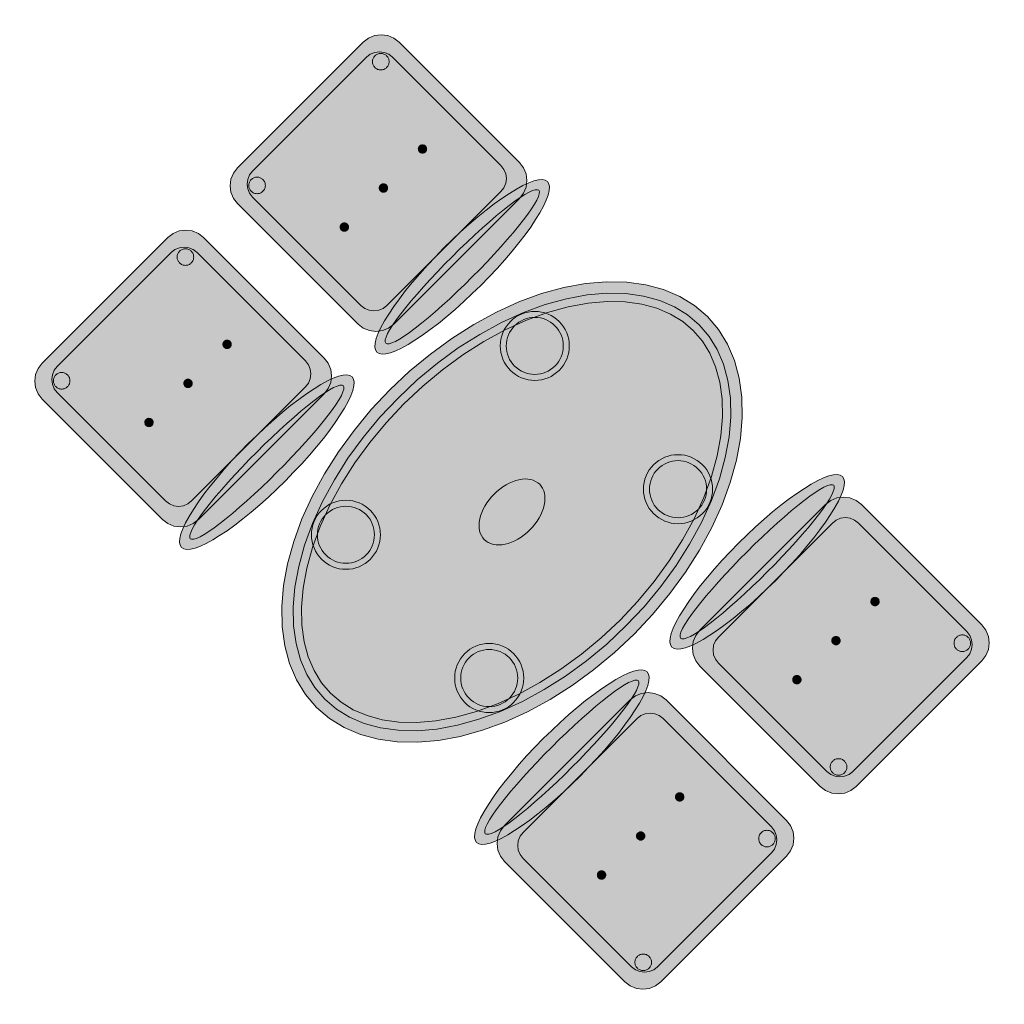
# Model space of a CAD drawing. Header units: metres. Extents: x 2172.2 to 2210.6, y 415.3 to 458.1.
# Tile 12 of 168: x 2194.1 to 2196.3, y 422.2 to 424.3. Entities that reach past the tile are written whole.
import ezdxf

# ---------------------------------------------------------------- set-up
doc = ezdxf.new("R2010")
doc.units = ezdxf.units.M
doc.layers.add('NC_N1_CHAIRS', color=7, linetype='CONTINUOUS', lineweight=13)
doc.layers.add('NC_N1_TABLES', color=7, linetype='CONTINUOUS', lineweight=13)

# ---------------------------------------------------------------- blocks, each defined once
blk = doc.blocks.new('NC_N1_DINING_2')
at = {"true_color": 0xf6f5ef}
h = blk.add_hatch(color=256, dxfattribs=at)
h.dxf.hatch_style = 1
h.paths.add_polyline_path([(0.6, 0), (0.5971, 0.0368), (0.5885, 0.0732), (0.5742, 0.1089), (0.5543, 0.1435), (0.5292, 0.1768), (0.4989, 0.2083), (0.4638, 0.2379), (0.4243, 0.2652), (0.3806, 0.2899), (0.3333, 0.3118), (0.2828, 0.3307), (0.2296, 0.3465), (0.1742, 0.3589), (0.1171, 0.3678), (0.0588, 0.3732), (0, 0.375), (-0.0588, 0.3732), (-0.1171, 0.3678), (-0.1742, 0.3589), (-0.2296, 0.3465), (-0.2828, 0.3307), (-0.3333, 0.3118), (-0.3806, 0.2899), (-0.4243, 0.2652), (-0.4638, 0.2379), (-0.4989, 0.2083), (-0.5292, 0.1768), (-0.5543, 0.1435), (-0.5742, 0.1089), (-0.5885, 0.0732), (-0.5971, 0.0368), (-0.6, 0), (-0.5971, -0.0368), (-0.5885, -0.0732), (-0.5742, -0.1089), (-0.5543, -0.1435), (-0.5292, -0.1768), (-0.4989, -0.2083), (-0.4638, -0.2379), (-0.4243, -0.2652), (-0.3806, -0.2899), (-0.3333, -0.3118), (-0.2828, -0.3307), (-0.2296, -0.3465), (-0.1742, -0.3589), (-0.1171, -0.3678), (-0.0588, -0.3732), (0, -0.375), (0.0588, -0.3732), (0.1171, -0.3678), (0.1742, -0.3589), (0.2296, -0.3465), (0.2828, -0.3307), (0.3333, -0.3118), (0.3806, -0.2899), (0.4243, -0.2652), (0.4638, -0.2379), (0.4989, -0.2083), (0.5292, -0.1768), (0.5543, -0.1435), (0.5742, -0.1089), (0.5885, -0.0732), (0.5971, -0.0368)])
at = {"color": 0, "linetype": 'CONTINUOUS', "lineweight": -2, "true_color": 0x2d3540}
blk.add_lwpolyline([(0.6, 0), (0.5971, 0.0368), (0.5885, 0.0732), (0.5742, 0.1089), (0.5543, 0.1435), (0.5292, 0.1768), (0.4989, 0.2083), (0.4638, 0.2379), (0.4243, 0.2652), (0.3806, 0.2899), (0.3333, 0.3118), (0.2828, 0.3307), (0.2296, 0.3465), (0.1742, 0.3589), (0.1171, 0.3678), (0.0588, 0.3732), (0, 0.375), (-0.0588, 0.3732), (-0.1171, 0.3678), (-0.1742, 0.3589), (-0.2296, 0.3465), (-0.2828, 0.3307), (-0.3333, 0.3118), (-0.3806, 0.2899), (-0.4243, 0.2652), (-0.4638, 0.2379), (-0.4989, 0.2083), (-0.5292, 0.1768), (-0.5543, 0.1435), (-0.5742, 0.1089), (-0.5885, 0.0732), (-0.5971, 0.0368), (-0.6, 0), (-0.5971, -0.0368), (-0.5885, -0.0732), (-0.5742, -0.1089), (-0.5543, -0.1435), (-0.5292, -0.1768), (-0.4989, -0.2083), (-0.4638, -0.2379), (-0.4243, -0.2652), (-0.3806, -0.2899), (-0.3333, -0.3118), (-0.2828, -0.3307), (-0.2296, -0.3465), (-0.1742, -0.3589), (-0.1171, -0.3678), (-0.0588, -0.3732), (0, -0.375), (0.0588, -0.3732), (0.1171, -0.3678), (0.1742, -0.3589), (0.2296, -0.3465), (0.2828, -0.3307), (0.3333, -0.3118), (0.3806, -0.2899), (0.4243, -0.2652), (0.4638, -0.2379), (0.4989, -0.2083), (0.5292, -0.1768), (0.5543, -0.1435), (0.5742, -0.1089), (0.5885, -0.0732), (0.5971, -0.0368)], close=True, dxfattribs=at)
at = {"color": 0, "linetype": 'CONTINUOUS', "lineweight": -2, "true_color": 0xa38246}
for points in [[(0.5749, 0), (0.5723, -0.0329), (0.5646, -0.0656), (0.5516, -0.0979), (0.5334, -0.1297), (0.5101, -0.1605), (0.4818, -0.1901), (0.4486, -0.218), (0.411, -0.244), (0.3692, -0.2676), (0.3237, -0.2887), (0.2749, -0.307), (0.2233, -0.3222), (0.1695, -0.3343), (0.114, -0.343), (0.0573, -0.3482), (0, -0.35), (-0.0573, -0.3482), (-0.114, -0.343), (-0.1695, -0.3343), (-0.2233, -0.3222), (-0.2749, -0.307), (-0.3237, -0.2887), (-0.3692, -0.2676), (-0.411, -0.244), (-0.4486, -0.218), (-0.4818, -0.1901), (-0.5101, -0.1605), (-0.5334, -0.1297), (-0.5516, -0.0979), (-0.5646, -0.0656), (-0.5723, -0.0329), (-0.5749, 0), (-0.5723, 0.0329), (-0.5646, 0.0656), (-0.5516, 0.0979), (-0.5334, 0.1297), (-0.5101, 0.1605), (-0.4818, 0.1901), (-0.4486, 0.218), (-0.411, 0.244), (-0.3692, 0.2676), (-0.3237, 0.2887), (-0.2749, 0.307), (-0.2233, 0.3222), (-0.1695, 0.3343), (-0.114, 0.343), (-0.0573, 0.3482), (0, 0.35), (0.0573, 0.3482), (0.114, 0.343), (0.1695, 0.3343), (0.2233, 0.3222), (0.2749, 0.307), (0.3237, 0.2887), (0.3692, 0.2676), (0.411, 0.244), (0.4486, 0.218), (0.4818, 0.1901), (0.5101, 0.1605), (0.5334, 0.1297), (0.5516, 0.0979), (0.5646, 0.0656), (0.5723, 0.0329)], [(0.5569, 0), (0.5545, -0.0301), (0.5474, -0.0601), (0.5354, -0.0901), (0.5184, -0.1198), (0.4964, -0.1488), (0.4694, -0.1769), (0.4377, -0.2037), (0.4014, -0.2287), (0.361, -0.2516), (0.3167, -0.2721), (0.2692, -0.2899), (0.2188, -0.3048), (0.1661, -0.3166), (0.1117, -0.3251), (0.0562, -0.3303), (0, -0.332), (-0.0562, -0.3303), (-0.1117, -0.3251), (-0.1661, -0.3166), (-0.2188, -0.3048), (-0.2692, -0.2899), (-0.3167, -0.2721), (-0.361, -0.2516), (-0.4014, -0.2287), (-0.4377, -0.2037), (-0.4694, -0.1769), (-0.4964, -0.1488), (-0.5184, -0.1198), (-0.5354, -0.0901), (-0.5474, -0.0601), (-0.5545, -0.0301), (-0.5569, 0), (-0.5545, 0.0301), (-0.5474, 0.0601), (-0.5354, 0.0901), (-0.5184, 0.1198), (-0.4964, 0.1488), (-0.4694, 0.1769), (-0.4377, 0.2037), (-0.4014, 0.2287), (-0.361, 0.2516), (-0.3167, 0.2721), (-0.2692, 0.2899), (-0.2188, 0.3048), (-0.1661, 0.3166), (-0.1117, 0.3251), (-0.0562, 0.3303), (0, 0.332), (0.0562, 0.3303), (0.1117, 0.3251), (0.1661, 0.3166), (0.2188, 0.3048), (0.2692, 0.2899), (0.3167, 0.2721), (0.361, 0.2516), (0.4014, 0.2287), (0.4377, 0.2037), (0.4694, 0.1769), (0.4964, 0.1488), (0.5184, 0.1198), (0.5354, 0.0901), (0.5474, 0.0601), (0.5545, 0.0301)], [(-0.228, 0.22), (-0.2283, 0.2139), (-0.2292, 0.2079), (-0.2307, 0.202), (-0.2327, 0.1963), (-0.2353, 0.1908), (-0.2384, 0.1856), (-0.2421, 0.1807), (-0.2462, 0.1762), (-0.2507, 0.1721), (-0.2556, 0.1684), (-0.2608, 0.1653), (-0.2663, 0.1627), (-0.272, 0.1607), (-0.2779, 0.1592), (-0.2839, 0.1583), (-0.29, 0.158), (-0.2961, 0.1583), (-0.3021, 0.1592), (-0.308, 0.1607), (-0.3137, 0.1627), (-0.3192, 0.1653), (-0.3244, 0.1684), (-0.3293, 0.1721), (-0.3338, 0.1762), (-0.3379, 0.1807), (-0.3416, 0.1856), (-0.3447, 0.1908), (-0.3473, 0.1963), (-0.3493, 0.202), (-0.3508, 0.2079), (-0.3517, 0.2139), (-0.352, 0.22), (-0.3517, 0.2261), (-0.3508, 0.2321), (-0.3493, 0.238), (-0.3473, 0.2437), (-0.3447, 0.2492), (-0.3416, 0.2544), (-0.3379, 0.2593), (-0.3338, 0.2638), (-0.3293, 0.2679), (-0.3244, 0.2716), (-0.3192, 0.2747), (-0.3137, 0.2773), (-0.308, 0.2793), (-0.3021, 0.2808), (-0.2961, 0.2817), (-0.29, 0.282), (-0.2839, 0.2817), (-0.2779, 0.2808), (-0.272, 0.2793), (-0.2663, 0.2773), (-0.2608, 0.2747), (-0.2556, 0.2716), (-0.2507, 0.2679), (-0.2462, 0.2638), (-0.2421, 0.2593), (-0.2384, 0.2544), (-0.2353, 0.2492), (-0.2327, 0.2437), (-0.2307, 0.238), (-0.2292, 0.2321), (-0.2283, 0.2261)], [(0.352, 0.22), (0.3517, 0.2139), (0.3508, 0.2079), (0.3493, 0.202), (0.3473, 0.1963), (0.3447, 0.1908), (0.3416, 0.1856), (0.3379, 0.1807), (0.3338, 0.1762), (0.3293, 0.1721), (0.3244, 0.1684), (0.3192, 0.1653), (0.3137, 0.1627), (0.308, 0.1607), (0.3021, 0.1592), (0.2961, 0.1583), (0.29, 0.158), (0.2839, 0.1583), (0.2779, 0.1592), (0.272, 0.1607), (0.2663, 0.1627), (0.2608, 0.1653), (0.2556, 0.1684), (0.2507, 0.1721), (0.2462, 0.1762), (0.2421, 0.1807), (0.2384, 0.1856), (0.2353, 0.1908), (0.2327, 0.1963), (0.2307, 0.202), (0.2292, 0.2079), (0.2283, 0.2139), (0.228, 0.22), (0.2283, 0.2261), (0.2292, 0.2321), (0.2307, 0.238), (0.2327, 0.2437), (0.2353, 0.2492), (0.2384, 0.2544), (0.2421, 0.2593), (0.2462, 0.2638), (0.2507, 0.2679), (0.2556, 0.2716), (0.2608, 0.2747), (0.2663, 0.2773), (0.272, 0.2793), (0.2779, 0.2808), (0.2839, 0.2817), (0.29, 0.282), (0.2961, 0.2817), (0.3021, 0.2808), (0.308, 0.2793), (0.3137, 0.2773), (0.3192, 0.2747), (0.3244, 0.2716), (0.3293, 0.2679), (0.3338, 0.2638), (0.3379, 0.2593), (0.3416, 0.2544), (0.3447, 0.2492), (0.3473, 0.2437), (0.3493, 0.238), (0.3508, 0.2321), (0.3517, 0.2261)], [(0.085, 0), (0.0846, 0.0054), (0.0834, 0.0107), (0.0813, 0.016), (0.0785, 0.021), (0.075, 0.0259), (0.0707, 0.0306), (0.0657, 0.0349), (0.0601, 0.0389), (0.0539, 0.0425), (0.0472, 0.0457), (0.0401, 0.0485), (0.0325, 0.0508), (0.0247, 0.0526), (0.0166, 0.0539), (0.0083, 0.0547), (0, 0.055), (-0.0083, 0.0547), (-0.0166, 0.0539), (-0.0247, 0.0526), (-0.0325, 0.0508), (-0.0401, 0.0485), (-0.0472, 0.0457), (-0.0539, 0.0425), (-0.0601, 0.0389), (-0.0657, 0.0349), (-0.0707, 0.0306), (-0.075, 0.0259), (-0.0785, 0.021), (-0.0813, 0.016), (-0.0834, 0.0107), (-0.0846, 0.0054), (-0.085, 0), (-0.0846, -0.0054), (-0.0834, -0.0107), (-0.0813, -0.016), (-0.0785, -0.021), (-0.075, -0.0259), (-0.0707, -0.0306), (-0.0657, -0.0349), (-0.0601, -0.0389), (-0.0539, -0.0425), (-0.0472, -0.0457), (-0.0401, -0.0485), (-0.0325, -0.0508), (-0.0247, -0.0526), (-0.0166, -0.0539), (-0.0083, -0.0547), (0, -0.055), (0.0083, -0.0547), (0.0166, -0.0539), (0.0247, -0.0526), (0.0325, -0.0508), (0.0401, -0.0485), (0.0472, -0.0457), (0.0539, -0.0425), (0.0601, -0.0389), (0.0657, -0.0349), (0.0707, -0.0306), (0.075, -0.0259), (0.0785, -0.021), (0.0813, -0.016), (0.0834, -0.0107), (0.0846, -0.0054)], [(-0.228, -0.22), (-0.2283, -0.2261), (-0.2292, -0.2321), (-0.2307, -0.238), (-0.2327, -0.2437), (-0.2353, -0.2492), (-0.2384, -0.2544), (-0.2421, -0.2593), (-0.2462, -0.2638), (-0.2507, -0.2679), (-0.2556, -0.2716), (-0.2608, -0.2747), (-0.2663, -0.2773), (-0.272, -0.2793), (-0.2779, -0.2808), (-0.2839, -0.2817), (-0.29, -0.282), (-0.2961, -0.2817), (-0.3021, -0.2808), (-0.308, -0.2793), (-0.3137, -0.2773), (-0.3192, -0.2747), (-0.3244, -0.2716), (-0.3293, -0.2679), (-0.3338, -0.2638), (-0.3379, -0.2593), (-0.3416, -0.2544), (-0.3447, -0.2492), (-0.3473, -0.2437), (-0.3493, -0.238), (-0.3508, -0.2321), (-0.3517, -0.2261), (-0.352, -0.22), (-0.3517, -0.2139), (-0.3508, -0.2079), (-0.3493, -0.202), (-0.3473, -0.1963), (-0.3447, -0.1908), (-0.3416, -0.1856), (-0.3379, -0.1807), (-0.3338, -0.1762), (-0.3293, -0.1721), (-0.3244, -0.1684), (-0.3192, -0.1653), (-0.3137, -0.1627), (-0.308, -0.1607), (-0.3021, -0.1592), (-0.2961, -0.1583), (-0.29, -0.158), (-0.2839, -0.1583), (-0.2779, -0.1592), (-0.272, -0.1607), (-0.2663, -0.1627), (-0.2608, -0.1653), (-0.2556, -0.1684), (-0.2507, -0.1721), (-0.2462, -0.1762), (-0.2421, -0.1807), (-0.2384, -0.1856), (-0.2353, -0.1908), (-0.2327, -0.1963), (-0.2307, -0.202), (-0.2292, -0.2079), (-0.2283, -0.2139)], [(0.352, -0.22), (0.3517, -0.2261), (0.3508, -0.2321), (0.3493, -0.238), (0.3473, -0.2437), (0.3447, -0.2492), (0.3416, -0.2544), (0.3379, -0.2593), (0.3338, -0.2638), (0.3293, -0.2679), (0.3244, -0.2716), (0.3192, -0.2747), (0.3137, -0.2773), (0.308, -0.2793), (0.3021, -0.2808), (0.2961, -0.2817), (0.29, -0.282), (0.2839, -0.2817), (0.2779, -0.2808), (0.272, -0.2793), (0.2663, -0.2773), (0.2608, -0.2747), (0.2556, -0.2716), (0.2507, -0.2679), (0.2462, -0.2638), (0.2421, -0.2593), (0.2384, -0.2544), (0.2353, -0.2492), (0.2327, -0.2437), (0.2307, -0.238), (0.2292, -0.2321), (0.2283, -0.2261), (0.228, -0.22), (0.2283, -0.2139), (0.2292, -0.2079), (0.2307, -0.202), (0.2327, -0.1963), (0.2353, -0.1908), (0.2384, -0.1856), (0.2421, -0.1807), (0.2462, -0.1762), (0.2507, -0.1721), (0.2556, -0.1684), (0.2608, -0.1653), (0.2663, -0.1627), (0.272, -0.1607), (0.2779, -0.1592), (0.2839, -0.1583), (0.29, -0.158), (0.2961, -0.1583), (0.3021, -0.1592), (0.308, -0.1607), (0.3137, -0.1627), (0.3192, -0.1653), (0.3244, -0.1684), (0.3293, -0.1721), (0.3338, -0.1762), (0.3379, -0.1807), (0.3416, -0.1856), (0.3447, -0.1908), (0.3473, -0.1963), (0.3493, -0.202), (0.3508, -0.2079), (0.3517, -0.2139)]]:
    blk.add_lwpolyline(points, close=True, dxfattribs=at)
at = {"color": 0, "linetype": 'CONTINUOUS', "lineweight": -2, "true_color": 0x89939a}
for points in [[(-0.215, 0.22), (-0.2154, 0.2126), (-0.2164, 0.2054), (-0.2182, 0.1982), (-0.2207, 0.1913), (-0.2239, 0.1846), (-0.2276, 0.1783), (-0.232, 0.1724), (-0.237, 0.167), (-0.2424, 0.162), (-0.2483, 0.1576), (-0.2546, 0.1539), (-0.2613, 0.1507), (-0.2682, 0.1482), (-0.2754, 0.1464), (-0.2826, 0.1454), (-0.29, 0.145), (-0.2974, 0.1454), (-0.3046, 0.1464), (-0.3118, 0.1482), (-0.3187, 0.1507), (-0.3254, 0.1539), (-0.3317, 0.1576), (-0.3376, 0.162), (-0.343, 0.167), (-0.348, 0.1724), (-0.3524, 0.1783), (-0.3561, 0.1846), (-0.3593, 0.1913), (-0.3618, 0.1982), (-0.3636, 0.2054), (-0.3646, 0.2126), (-0.365, 0.22), (-0.3646, 0.2274), (-0.3636, 0.2346), (-0.3618, 0.2418), (-0.3593, 0.2487), (-0.3561, 0.2554), (-0.3524, 0.2617), (-0.348, 0.2676), (-0.343, 0.273), (-0.3376, 0.278), (-0.3317, 0.2824), (-0.3254, 0.2861), (-0.3187, 0.2893), (-0.3118, 0.2918), (-0.3046, 0.2936), (-0.2974, 0.2946), (-0.29, 0.295), (-0.2826, 0.2946), (-0.2754, 0.2936), (-0.2682, 0.2918), (-0.2613, 0.2893), (-0.2546, 0.2861), (-0.2483, 0.2824), (-0.2424, 0.278), (-0.237, 0.273), (-0.232, 0.2676), (-0.2276, 0.2617), (-0.2239, 0.2554), (-0.2207, 0.2487), (-0.2182, 0.2418), (-0.2164, 0.2346), (-0.2154, 0.2274)], [(0.365, 0.22), (0.3646, 0.2126), (0.3636, 0.2054), (0.3618, 0.1982), (0.3593, 0.1913), (0.3561, 0.1846), (0.3524, 0.1783), (0.348, 0.1724), (0.343, 0.167), (0.3376, 0.162), (0.3317, 0.1576), (0.3254, 0.1539), (0.3187, 0.1507), (0.3118, 0.1482), (0.3046, 0.1464), (0.2974, 0.1454), (0.29, 0.145), (0.2826, 0.1454), (0.2754, 0.1464), (0.2682, 0.1482), (0.2613, 0.1507), (0.2546, 0.1539), (0.2483, 0.1576), (0.2424, 0.162), (0.237, 0.167), (0.232, 0.1724), (0.2276, 0.1783), (0.2239, 0.1846), (0.2207, 0.1913), (0.2182, 0.1982), (0.2164, 0.2054), (0.2154, 0.2126), (0.215, 0.22), (0.2154, 0.2274), (0.2164, 0.2346), (0.2182, 0.2418), (0.2207, 0.2487), (0.2239, 0.2554), (0.2276, 0.2617), (0.232, 0.2676), (0.237, 0.273), (0.2424, 0.278), (0.2483, 0.2824), (0.2546, 0.2861), (0.2613, 0.2893), (0.2682, 0.2918), (0.2754, 0.2936), (0.2826, 0.2946), (0.29, 0.295), (0.2974, 0.2946), (0.3046, 0.2936), (0.3118, 0.2918), (0.3187, 0.2893), (0.3254, 0.2861), (0.3317, 0.2824), (0.3376, 0.278), (0.343, 0.273), (0.348, 0.2676), (0.3524, 0.2617), (0.3561, 0.2554), (0.3593, 0.2487), (0.3618, 0.2418), (0.3636, 0.2346), (0.3646, 0.2274)], [(-0.215, -0.22), (-0.2154, -0.2274), (-0.2164, -0.2346), (-0.2182, -0.2418), (-0.2207, -0.2487), (-0.2239, -0.2554), (-0.2276, -0.2617), (-0.232, -0.2676), (-0.237, -0.273), (-0.2424, -0.278), (-0.2483, -0.2824), (-0.2546, -0.2861), (-0.2613, -0.2893), (-0.2682, -0.2918), (-0.2754, -0.2936), (-0.2826, -0.2946), (-0.29, -0.295), (-0.2974, -0.2946), (-0.3046, -0.2936), (-0.3118, -0.2918), (-0.3187, -0.2893), (-0.3254, -0.2861), (-0.3317, -0.2824), (-0.3376, -0.278), (-0.343, -0.273), (-0.348, -0.2676), (-0.3524, -0.2617), (-0.3561, -0.2554), (-0.3593, -0.2487), (-0.3618, -0.2418), (-0.3636, -0.2346), (-0.3646, -0.2274), (-0.365, -0.22), (-0.3646, -0.2126), (-0.3636, -0.2054), (-0.3618, -0.1982), (-0.3593, -0.1913), (-0.3561, -0.1846), (-0.3524, -0.1783), (-0.348, -0.1724), (-0.343, -0.167), (-0.3376, -0.162), (-0.3317, -0.1576), (-0.3254, -0.1539), (-0.3187, -0.1507), (-0.3118, -0.1482), (-0.3046, -0.1464), (-0.2974, -0.1454), (-0.29, -0.145), (-0.2826, -0.1454), (-0.2754, -0.1464), (-0.2682, -0.1482), (-0.2613, -0.1507), (-0.2546, -0.1539), (-0.2483, -0.1576), (-0.2424, -0.162), (-0.237, -0.167), (-0.232, -0.1724), (-0.2276, -0.1783), (-0.2239, -0.1846), (-0.2207, -0.1913), (-0.2182, -0.1982), (-0.2164, -0.2054), (-0.2154, -0.2126)], [(0.365, -0.22), (0.3646, -0.2274), (0.3636, -0.2346), (0.3618, -0.2418), (0.3593, -0.2487), (0.3561, -0.2554), (0.3524, -0.2617), (0.348, -0.2676), (0.343, -0.273), (0.3376, -0.278), (0.3317, -0.2824), (0.3254, -0.2861), (0.3187, -0.2893), (0.3118, -0.2918), (0.3046, -0.2936), (0.2974, -0.2946), (0.29, -0.295), (0.2826, -0.2946), (0.2754, -0.2936), (0.2682, -0.2918), (0.2613, -0.2893), (0.2546, -0.2861), (0.2483, -0.2824), (0.2424, -0.278), (0.237, -0.273), (0.232, -0.2676), (0.2276, -0.2617), (0.2239, -0.2554), (0.2207, -0.2487), (0.2182, -0.2418), (0.2164, -0.2346), (0.2154, -0.2274), (0.215, -0.22), (0.2154, -0.2126), (0.2164, -0.2054), (0.2182, -0.1982), (0.2207, -0.1913), (0.2239, -0.1846), (0.2276, -0.1783), (0.232, -0.1724), (0.237, -0.167), (0.2424, -0.162), (0.2483, -0.1576), (0.2546, -0.1539), (0.2613, -0.1507), (0.2682, -0.1482), (0.2754, -0.1464), (0.2826, -0.1454), (0.29, -0.145), (0.2974, -0.1454), (0.3046, -0.1464), (0.3118, -0.1482), (0.3187, -0.1507), (0.3254, -0.1539), (0.3317, -0.1576), (0.3376, -0.162), (0.343, -0.167), (0.348, -0.1724), (0.3524, -0.1783), (0.3561, -0.1846), (0.3593, -0.1913), (0.3618, -0.1982), (0.3636, -0.2054), (0.3646, -0.2126)]]:
    blk.add_lwpolyline(points, close=True, dxfattribs=at)
blk = doc.blocks.new('NC_N1_CHAIR_IVORY')
at = {"true_color": 0xf6f5ef}
h = blk.add_hatch(color=256, dxfattribs=at)
h.dxf.hatch_style = 1
h.paths.add_polyline_path([(0.262, 0.222), (0.2607, 0.2276), (0.257, 0.2331), (0.2507, 0.2385), (0.2421, 0.2438), (0.2311, 0.2489), (0.2178, 0.2537), (0.2025, 0.2582), (0.1853, 0.2623), (0.1662, 0.2661), (0.1456, 0.2694), (0.1235, 0.2723), (0.1003, 0.2747), (0.0761, 0.2765), (0.0511, 0.2779), (0.0257, 0.2787), (0, 0.279), (-0.0257, 0.2787), (-0.0511, 0.2779), (-0.0761, 0.2765), (-0.1003, 0.2747), (-0.1235, 0.2723), (-0.1456, 0.2694), (-0.1662, 0.2661), (-0.1853, 0.2623), (-0.2025, 0.2582), (-0.2178, 0.2537), (-0.2311, 0.2489), (-0.2421, 0.2438), (-0.2507, 0.2385), (-0.257, 0.2331), (-0.2607, 0.2276), (-0.262, 0.222), (-0.2607, 0.2164), (-0.257, 0.2109), (-0.2507, 0.2055), (-0.2421, 0.2002), (-0.2311, 0.1951), (-0.2178, 0.1903), (-0.2025, 0.1858), (-0.1853, 0.1817), (-0.1662, 0.1779), (-0.1456, 0.1746), (-0.1235, 0.1717), (-0.1003, 0.1693), (-0.0761, 0.1675), (-0.0511, 0.1661), (-0.0257, 0.1653), (0, 0.165), (0.0257, 0.1653), (0.0511, 0.1661), (0.0761, 0.1675), (0.1003, 0.1693), (0.1235, 0.1717), (0.1456, 0.1746), (0.1662, 0.1779), (0.1853, 0.1817), (0.2025, 0.1858), (0.2178, 0.1903), (0.2311, 0.1951), (0.2421, 0.2002), (0.2507, 0.2055), (0.257, 0.2109), (0.2607, 0.2164)])
at = {"true_color": 0xdbe4e9}
h = blk.add_hatch(color=256, dxfattribs=at)
h.dxf.hatch_style = 1
h.paths.add_polyline_path([(0.193, -0.275), (-0.193, -0.275), (-0.2072, -0.2731), (-0.2205, -0.2676), (-0.2319, -0.2589), (-0.2406, -0.2475), (-0.2461, -0.2342), (-0.248, -0.22), (-0.248, 0.15), (-0.2461, 0.1642), (-0.2406, 0.1775), (-0.2319, 0.1889), (-0.2205, 0.1976), (-0.2072, 0.2031), (-0.193, 0.205), (0.193, 0.205), (0.2072, 0.2031), (0.2205, 0.1976), (0.2319, 0.1889), (0.2406, 0.1775), (0.2461, 0.1642), (0.248, 0.15), (0.248, -0.22), (0.2461, -0.2342), (0.2406, -0.2475), (0.2319, -0.2589), (0.2205, -0.2676), (0.2072, -0.2731)])
at = {"true_color": 0xa38246}
h = blk.add_hatch(color=256, dxfattribs=at)
h.dxf.hatch_style = 1
h.paths.add_polyline_path([(-0.111, -0.02), (-0.111, -0.0209), (-0.1112, -0.0218), (-0.1114, -0.0226), (-0.1117, -0.0234), (-0.1121, -0.0242), (-0.1125, -0.025), (-0.113, -0.0257), (-0.1136, -0.0264), (-0.1143, -0.027), (-0.115, -0.0275), (-0.1158, -0.0279), (-0.1166, -0.0283), (-0.1174, -0.0286), (-0.1182, -0.0288), (-0.1191, -0.029), (-0.12, -0.029), (-0.1209, -0.029), (-0.1218, -0.0288), (-0.1226, -0.0286), (-0.1234, -0.0283), (-0.1242, -0.0279), (-0.125, -0.0275), (-0.1257, -0.027), (-0.1264, -0.0264), (-0.127, -0.0257), (-0.1275, -0.025), (-0.1279, -0.0242), (-0.1283, -0.0234), (-0.1286, -0.0226), (-0.1288, -0.0218), (-0.129, -0.0209), (-0.129, -0.02), (-0.129, -0.0191), (-0.1288, -0.0182), (-0.1286, -0.0174), (-0.1283, -0.0166), (-0.1279, -0.0158), (-0.1275, -0.015), (-0.127, -0.0143), (-0.1264, -0.0136), (-0.1257, -0.013), (-0.125, -0.0125), (-0.1242, -0.0121), (-0.1234, -0.0117), (-0.1226, -0.0114), (-0.1218, -0.0112), (-0.1209, -0.011), (-0.12, -0.011), (-0.1191, -0.011), (-0.1182, -0.0112), (-0.1174, -0.0114), (-0.1166, -0.0117), (-0.1158, -0.0121), (-0.115, -0.0125), (-0.1143, -0.013), (-0.1136, -0.0136), (-0.113, -0.0143), (-0.1125, -0.015), (-0.1121, -0.0158), (-0.1117, -0.0166), (-0.1114, -0.0174), (-0.1112, -0.0182), (-0.111, -0.0191)])
h = blk.add_hatch(color=256, dxfattribs=at)
h.dxf.hatch_style = 1
h.paths.add_polyline_path([(0.009, -0.02), (0.009, -0.0209), (0.0088, -0.0218), (0.0086, -0.0226), (0.0083, -0.0234), (0.0079, -0.0242), (0.0075, -0.025), (0.007, -0.0257), (0.0064, -0.0264), (0.0057, -0.027), (0.005, -0.0275), (0.0042, -0.0279), (0.0034, -0.0283), (0.0026, -0.0286), (0.0018, -0.0288), (0.0009, -0.029), (0, -0.029), (-0.0009, -0.029), (-0.0018, -0.0288), (-0.0026, -0.0286), (-0.0034, -0.0283), (-0.0042, -0.0279), (-0.005, -0.0275), (-0.0057, -0.027), (-0.0064, -0.0264), (-0.007, -0.0257), (-0.0075, -0.025), (-0.0079, -0.0242), (-0.0083, -0.0234), (-0.0086, -0.0226), (-0.0088, -0.0218), (-0.009, -0.0209), (-0.009, -0.02), (-0.009, -0.0191), (-0.0088, -0.0182), (-0.0086, -0.0174), (-0.0083, -0.0166), (-0.0079, -0.0158), (-0.0075, -0.015), (-0.007, -0.0143), (-0.0064, -0.0136), (-0.0057, -0.013), (-0.005, -0.0125), (-0.0042, -0.0121), (-0.0034, -0.0117), (-0.0026, -0.0114), (-0.0018, -0.0112), (-0.0009, -0.011), (0, -0.011), (0.0009, -0.011), (0.0018, -0.0112), (0.0026, -0.0114), (0.0034, -0.0117), (0.0042, -0.0121), (0.005, -0.0125), (0.0057, -0.013), (0.0064, -0.0136), (0.007, -0.0143), (0.0075, -0.015), (0.0079, -0.0158), (0.0083, -0.0166), (0.0086, -0.0174), (0.0088, -0.0182), (0.009, -0.0191)])
h = blk.add_hatch(color=256, dxfattribs=at)
h.dxf.hatch_style = 1
h.paths.add_polyline_path([(0.129, -0.02), (0.129, -0.0209), (0.1288, -0.0218), (0.1286, -0.0226), (0.1283, -0.0234), (0.1279, -0.0242), (0.1275, -0.025), (0.127, -0.0257), (0.1264, -0.0264), (0.1257, -0.027), (0.125, -0.0275), (0.1242, -0.0279), (0.1234, -0.0283), (0.1226, -0.0286), (0.1218, -0.0288), (0.1209, -0.029), (0.12, -0.029), (0.1191, -0.029), (0.1182, -0.0288), (0.1174, -0.0286), (0.1166, -0.0283), (0.1158, -0.0279), (0.115, -0.0275), (0.1143, -0.027), (0.1136, -0.0264), (0.113, -0.0257), (0.1125, -0.025), (0.1121, -0.0242), (0.1117, -0.0234), (0.1114, -0.0226), (0.1112, -0.0218), (0.111, -0.0209), (0.111, -0.02), (0.111, -0.0191), (0.1112, -0.0182), (0.1114, -0.0174), (0.1117, -0.0166), (0.1121, -0.0158), (0.1125, -0.015), (0.113, -0.0143), (0.1136, -0.0136), (0.1143, -0.013), (0.115, -0.0125), (0.1158, -0.0121), (0.1166, -0.0117), (0.1174, -0.0114), (0.1182, -0.0112), (0.1191, -0.011), (0.12, -0.011), (0.1209, -0.011), (0.1218, -0.0112), (0.1226, -0.0114), (0.1234, -0.0117), (0.1242, -0.0121), (0.125, -0.0125), (0.1257, -0.013), (0.1264, -0.0136), (0.127, -0.0143), (0.1275, -0.015), (0.1279, -0.0158), (0.1283, -0.0166), (0.1286, -0.0174), (0.1288, -0.0182), (0.129, -0.0191)])
h = blk.add_hatch(color=256, dxfattribs=at)
h.dxf.hatch_style = 1
h.paths.add_polyline_path([(-0.172, -0.218), (-0.1721, -0.2198), (-0.1723, -0.2215), (-0.1728, -0.2232), (-0.1734, -0.2249), (-0.1741, -0.2265), (-0.175, -0.228), (-0.1761, -0.2294), (-0.1773, -0.2307), (-0.1786, -0.2319), (-0.18, -0.233), (-0.1815, -0.2339), (-0.1831, -0.2346), (-0.1848, -0.2352), (-0.1865, -0.2357), (-0.1882, -0.2359), (-0.19, -0.236), (-0.1918, -0.2359), (-0.1935, -0.2357), (-0.1952, -0.2352), (-0.1969, -0.2346), (-0.1985, -0.2339), (-0.2, -0.233), (-0.2014, -0.2319), (-0.2027, -0.2307), (-0.2039, -0.2294), (-0.205, -0.228), (-0.2059, -0.2265), (-0.2066, -0.2249), (-0.2072, -0.2232), (-0.2077, -0.2215), (-0.2079, -0.2198), (-0.208, -0.218), (-0.2079, -0.2162), (-0.2077, -0.2145), (-0.2072, -0.2128), (-0.2066, -0.2111), (-0.2059, -0.2095), (-0.205, -0.208), (-0.2039, -0.2066), (-0.2027, -0.2053), (-0.2014, -0.2041), (-0.2, -0.203), (-0.1985, -0.2021), (-0.1969, -0.2014), (-0.1952, -0.2008), (-0.1935, -0.2003), (-0.1918, -0.2001), (-0.19, -0.2), (-0.1882, -0.2001), (-0.1865, -0.2003), (-0.1848, -0.2008), (-0.1831, -0.2014), (-0.1815, -0.2021), (-0.18, -0.203), (-0.1786, -0.2041), (-0.1773, -0.2053), (-0.1761, -0.2066), (-0.175, -0.208), (-0.1741, -0.2095), (-0.1734, -0.2111), (-0.1728, -0.2128), (-0.1723, -0.2145), (-0.1721, -0.2162)])
h = blk.add_hatch(color=256, dxfattribs=at)
h.dxf.hatch_style = 1
h.paths.add_polyline_path([(0.208, -0.218), (0.2079, -0.2198), (0.2077, -0.2215), (0.2072, -0.2232), (0.2066, -0.2249), (0.2059, -0.2265), (0.205, -0.228), (0.2039, -0.2294), (0.2027, -0.2307), (0.2014, -0.2319), (0.2, -0.233), (0.1985, -0.2339), (0.1969, -0.2346), (0.1952, -0.2352), (0.1935, -0.2357), (0.1918, -0.2359), (0.19, -0.236), (0.1882, -0.2359), (0.1865, -0.2357), (0.1848, -0.2352), (0.1831, -0.2346), (0.1815, -0.2339), (0.18, -0.233), (0.1786, -0.2319), (0.1773, -0.2307), (0.1761, -0.2294), (0.175, -0.228), (0.1741, -0.2265), (0.1734, -0.2249), (0.1728, -0.2232), (0.1723, -0.2215), (0.1721, -0.2198), (0.172, -0.218), (0.1721, -0.2162), (0.1723, -0.2145), (0.1728, -0.2128), (0.1734, -0.2111), (0.1741, -0.2095), (0.175, -0.208), (0.1761, -0.2066), (0.1773, -0.2053), (0.1786, -0.2041), (0.18, -0.203), (0.1815, -0.2021), (0.1831, -0.2014), (0.1848, -0.2008), (0.1865, -0.2003), (0.1882, -0.2001), (0.19, -0.2), (0.1918, -0.2001), (0.1935, -0.2003), (0.1952, -0.2008), (0.1969, -0.2014), (0.1985, -0.2021), (0.2, -0.203), (0.2014, -0.2041), (0.2027, -0.2053), (0.2039, -0.2066), (0.205, -0.208), (0.2059, -0.2095), (0.2066, -0.2111), (0.2072, -0.2128), (0.2077, -0.2145), (0.2079, -0.2162)])
at = {"color": 0, "linetype": 'CONTINUOUS', "lineweight": -2, "true_color": 0x2d3540}
for points in [[(0.262, 0.222), (0.2607, 0.2276), (0.257, 0.2331), (0.2507, 0.2385), (0.2421, 0.2438), (0.2311, 0.2489), (0.2178, 0.2537), (0.2025, 0.2582), (0.1853, 0.2623), (0.1662, 0.2661), (0.1456, 0.2694), (0.1235, 0.2723), (0.1003, 0.2747), (0.0761, 0.2765), (0.0511, 0.2779), (0.0257, 0.2787), (0, 0.279), (-0.0257, 0.2787), (-0.0511, 0.2779), (-0.0761, 0.2765), (-0.1003, 0.2747), (-0.1235, 0.2723), (-0.1456, 0.2694), (-0.1662, 0.2661), (-0.1853, 0.2623), (-0.2025, 0.2582), (-0.2178, 0.2537), (-0.2311, 0.2489), (-0.2421, 0.2438), (-0.2507, 0.2385), (-0.257, 0.2331), (-0.2607, 0.2276), (-0.262, 0.222), (-0.2607, 0.2164), (-0.257, 0.2109), (-0.2507, 0.2055), (-0.2421, 0.2002), (-0.2311, 0.1951), (-0.2178, 0.1903), (-0.2025, 0.1858), (-0.1853, 0.1817), (-0.1662, 0.1779), (-0.1456, 0.1746), (-0.1235, 0.1717), (-0.1003, 0.1693), (-0.0761, 0.1675), (-0.0511, 0.1661), (-0.0257, 0.1653), (0, 0.165), (0.0257, 0.1653), (0.0511, 0.1661), (0.0761, 0.1675), (0.1003, 0.1693), (0.1235, 0.1717), (0.1456, 0.1746), (0.1662, 0.1779), (0.1853, 0.1817), (0.2025, 0.1858), (0.2178, 0.1903), (0.2311, 0.1951), (0.2421, 0.2002), (0.2507, 0.2055), (0.257, 0.2109), (0.2607, 0.2164)], [(0.193, -0.275), (-0.193, -0.275), (-0.2072, -0.2731), (-0.2205, -0.2676), (-0.2319, -0.2589), (-0.2406, -0.2475), (-0.2461, -0.2342), (-0.248, -0.22), (-0.248, 0.15), (-0.2461, 0.1642), (-0.2406, 0.1775), (-0.2319, 0.1889), (-0.2205, 0.1976), (-0.2072, 0.2031), (-0.193, 0.205), (0.193, 0.205), (0.2072, 0.2031), (0.2205, 0.1976), (0.2319, 0.1889), (0.2406, 0.1775), (0.2461, 0.1642), (0.248, 0.15), (0.248, -0.22), (0.2461, -0.2342), (0.2406, -0.2475), (0.2319, -0.2589), (0.2205, -0.2676), (0.2072, -0.2731)]]:
    blk.add_lwpolyline(points, close=True, dxfattribs=at)
at = {"color": 0, "linetype": 'CONTINUOUS', "lineweight": -2, "true_color": 0xa38246}
for points in [[(0.235, 0.222), (0.2339, 0.225), (0.2305, 0.228), (0.2249, 0.231), (0.2171, 0.2339), (0.2073, 0.2366), (0.1954, 0.2392), (0.1817, 0.2417), (0.1662, 0.2439), (0.1491, 0.246), (0.1306, 0.2478), (0.1108, 0.2493), (0.0899, 0.2506), (0.0682, 0.2517), (0.0458, 0.2524), (0.023, 0.2529), (0, 0.253), (-0.023, 0.2529), (-0.0458, 0.2524), (-0.0682, 0.2517), (-0.0899, 0.2506), (-0.1108, 0.2493), (-0.1306, 0.2478), (-0.1491, 0.246), (-0.1662, 0.2439), (-0.1817, 0.2417), (-0.1954, 0.2392), (-0.2073, 0.2366), (-0.2171, 0.2339), (-0.2249, 0.231), (-0.2305, 0.228), (-0.2339, 0.225), (-0.235, 0.222), (-0.2339, 0.219), (-0.2305, 0.216), (-0.2249, 0.213), (-0.2171, 0.2101), (-0.2073, 0.2074), (-0.1954, 0.2048), (-0.1817, 0.2023), (-0.1662, 0.2001), (-0.1491, 0.198), (-0.1306, 0.1962), (-0.1108, 0.1947), (-0.0899, 0.1934), (-0.0682, 0.1923), (-0.0458, 0.1916), (-0.023, 0.1911), (0, 0.191), (0.023, 0.1911), (0.0458, 0.1916), (0.0682, 0.1923), (0.0899, 0.1934), (0.1108, 0.1947), (0.1306, 0.1962), (0.1491, 0.198), (0.1662, 0.2001), (0.1817, 0.2023), (0.1954, 0.2048), (0.2073, 0.2074), (0.2171, 0.2101), (0.2249, 0.213), (0.2305, 0.216), (0.2339, 0.219)], [(0.175, -0.247), (-0.175, -0.247), (-0.1854, -0.2456), (-0.195, -0.2416), (-0.2033, -0.2353), (-0.2096, -0.227), (-0.2136, -0.2174), (-0.215, -0.207), (-0.215, 0.126), (-0.2136, 0.1364), (-0.2096, 0.146), (-0.2033, 0.1543), (-0.195, 0.1606), (-0.1854, 0.1646), (-0.175, 0.166), (0.175, 0.166), (0.1854, 0.1646), (0.195, 0.1606), (0.2033, 0.1543), (0.2096, 0.146), (0.2136, 0.1364), (0.215, 0.126), (0.215, -0.207), (0.2136, -0.2174), (0.2096, -0.227), (0.2033, -0.2353), (0.195, -0.2416), (0.1854, -0.2456)]]:
    blk.add_lwpolyline(points, close=True, dxfattribs=at)
at = {"color": 0, "linetype": 'CONTINUOUS', "lineweight": -2}
for points in [[(-0.111, -0.02), (-0.111, -0.0209), (-0.1112, -0.0218), (-0.1114, -0.0226), (-0.1117, -0.0234), (-0.1121, -0.0242), (-0.1125, -0.025), (-0.113, -0.0257), (-0.1136, -0.0264), (-0.1143, -0.027), (-0.115, -0.0275), (-0.1158, -0.0279), (-0.1166, -0.0283), (-0.1174, -0.0286), (-0.1182, -0.0288), (-0.1191, -0.029), (-0.12, -0.029), (-0.1209, -0.029), (-0.1218, -0.0288), (-0.1226, -0.0286), (-0.1234, -0.0283), (-0.1242, -0.0279), (-0.125, -0.0275), (-0.1257, -0.027), (-0.1264, -0.0264), (-0.127, -0.0257), (-0.1275, -0.025), (-0.1279, -0.0242), (-0.1283, -0.0234), (-0.1286, -0.0226), (-0.1288, -0.0218), (-0.129, -0.0209), (-0.129, -0.02), (-0.129, -0.0191), (-0.1288, -0.0182), (-0.1286, -0.0174), (-0.1283, -0.0166), (-0.1279, -0.0158), (-0.1275, -0.015), (-0.127, -0.0143), (-0.1264, -0.0136), (-0.1257, -0.013), (-0.125, -0.0125), (-0.1242, -0.0121), (-0.1234, -0.0117), (-0.1226, -0.0114), (-0.1218, -0.0112), (-0.1209, -0.011), (-0.12, -0.011), (-0.1191, -0.011), (-0.1182, -0.0112), (-0.1174, -0.0114), (-0.1166, -0.0117), (-0.1158, -0.0121), (-0.115, -0.0125), (-0.1143, -0.013), (-0.1136, -0.0136), (-0.113, -0.0143), (-0.1125, -0.015), (-0.1121, -0.0158), (-0.1117, -0.0166), (-0.1114, -0.0174), (-0.1112, -0.0182), (-0.111, -0.0191)], [(0.009, -0.02), (0.009, -0.0209), (0.0088, -0.0218), (0.0086, -0.0226), (0.0083, -0.0234), (0.0079, -0.0242), (0.0075, -0.025), (0.007, -0.0257), (0.0064, -0.0264), (0.0057, -0.027), (0.005, -0.0275), (0.0042, -0.0279), (0.0034, -0.0283), (0.0026, -0.0286), (0.0018, -0.0288), (0.0009, -0.029), (0, -0.029), (-0.0009, -0.029), (-0.0018, -0.0288), (-0.0026, -0.0286), (-0.0034, -0.0283), (-0.0042, -0.0279), (-0.005, -0.0275), (-0.0057, -0.027), (-0.0064, -0.0264), (-0.007, -0.0257), (-0.0075, -0.025), (-0.0079, -0.0242), (-0.0083, -0.0234), (-0.0086, -0.0226), (-0.0088, -0.0218), (-0.009, -0.0209), (-0.009, -0.02), (-0.009, -0.0191), (-0.0088, -0.0182), (-0.0086, -0.0174), (-0.0083, -0.0166), (-0.0079, -0.0158), (-0.0075, -0.015), (-0.007, -0.0143), (-0.0064, -0.0136), (-0.0057, -0.013), (-0.005, -0.0125), (-0.0042, -0.0121), (-0.0034, -0.0117), (-0.0026, -0.0114), (-0.0018, -0.0112), (-0.0009, -0.011), (0, -0.011), (0.0009, -0.011), (0.0018, -0.0112), (0.0026, -0.0114), (0.0034, -0.0117), (0.0042, -0.0121), (0.005, -0.0125), (0.0057, -0.013), (0.0064, -0.0136), (0.007, -0.0143), (0.0075, -0.015), (0.0079, -0.0158), (0.0083, -0.0166), (0.0086, -0.0174), (0.0088, -0.0182), (0.009, -0.0191)], [(0.129, -0.02), (0.129, -0.0209), (0.1288, -0.0218), (0.1286, -0.0226), (0.1283, -0.0234), (0.1279, -0.0242), (0.1275, -0.025), (0.127, -0.0257), (0.1264, -0.0264), (0.1257, -0.027), (0.125, -0.0275), (0.1242, -0.0279), (0.1234, -0.0283), (0.1226, -0.0286), (0.1218, -0.0288), (0.1209, -0.029), (0.12, -0.029), (0.1191, -0.029), (0.1182, -0.0288), (0.1174, -0.0286), (0.1166, -0.0283), (0.1158, -0.0279), (0.115, -0.0275), (0.1143, -0.027), (0.1136, -0.0264), (0.113, -0.0257), (0.1125, -0.025), (0.1121, -0.0242), (0.1117, -0.0234), (0.1114, -0.0226), (0.1112, -0.0218), (0.111, -0.0209), (0.111, -0.02), (0.111, -0.0191), (0.1112, -0.0182), (0.1114, -0.0174), (0.1117, -0.0166), (0.1121, -0.0158), (0.1125, -0.015), (0.113, -0.0143), (0.1136, -0.0136), (0.1143, -0.013), (0.115, -0.0125), (0.1158, -0.0121), (0.1166, -0.0117), (0.1174, -0.0114), (0.1182, -0.0112), (0.1191, -0.011), (0.12, -0.011), (0.1209, -0.011), (0.1218, -0.0112), (0.1226, -0.0114), (0.1234, -0.0117), (0.1242, -0.0121), (0.125, -0.0125), (0.1257, -0.013), (0.1264, -0.0136), (0.127, -0.0143), (0.1275, -0.015), (0.1279, -0.0158), (0.1283, -0.0166), (0.1286, -0.0174), (0.1288, -0.0182), (0.129, -0.0191)], [(-0.172, -0.218), (-0.1721, -0.2198), (-0.1723, -0.2215), (-0.1728, -0.2232), (-0.1734, -0.2249), (-0.1741, -0.2265), (-0.175, -0.228), (-0.1761, -0.2294), (-0.1773, -0.2307), (-0.1786, -0.2319), (-0.18, -0.233), (-0.1815, -0.2339), (-0.1831, -0.2346), (-0.1848, -0.2352), (-0.1865, -0.2357), (-0.1882, -0.2359), (-0.19, -0.236), (-0.1918, -0.2359), (-0.1935, -0.2357), (-0.1952, -0.2352), (-0.1969, -0.2346), (-0.1985, -0.2339), (-0.2, -0.233), (-0.2014, -0.2319), (-0.2027, -0.2307), (-0.2039, -0.2294), (-0.205, -0.228), (-0.2059, -0.2265), (-0.2066, -0.2249), (-0.2072, -0.2232), (-0.2077, -0.2215), (-0.2079, -0.2198), (-0.208, -0.218), (-0.2079, -0.2162), (-0.2077, -0.2145), (-0.2072, -0.2128), (-0.2066, -0.2111), (-0.2059, -0.2095), (-0.205, -0.208), (-0.2039, -0.2066), (-0.2027, -0.2053), (-0.2014, -0.2041), (-0.2, -0.203), (-0.1985, -0.2021), (-0.1969, -0.2014), (-0.1952, -0.2008), (-0.1935, -0.2003), (-0.1918, -0.2001), (-0.19, -0.2), (-0.1882, -0.2001), (-0.1865, -0.2003), (-0.1848, -0.2008), (-0.1831, -0.2014), (-0.1815, -0.2021), (-0.18, -0.203), (-0.1786, -0.2041), (-0.1773, -0.2053), (-0.1761, -0.2066), (-0.175, -0.208), (-0.1741, -0.2095), (-0.1734, -0.2111), (-0.1728, -0.2128), (-0.1723, -0.2145), (-0.1721, -0.2162)], [(0.208, -0.218), (0.2079, -0.2198), (0.2077, -0.2215), (0.2072, -0.2232), (0.2066, -0.2249), (0.2059, -0.2265), (0.205, -0.228), (0.2039, -0.2294), (0.2027, -0.2307), (0.2014, -0.2319), (0.2, -0.233), (0.1985, -0.2339), (0.1969, -0.2346), (0.1952, -0.2352), (0.1935, -0.2357), (0.1918, -0.2359), (0.19, -0.236), (0.1882, -0.2359), (0.1865, -0.2357), (0.1848, -0.2352), (0.1831, -0.2346), (0.1815, -0.2339), (0.18, -0.233), (0.1786, -0.2319), (0.1773, -0.2307), (0.1761, -0.2294), (0.175, -0.228), (0.1741, -0.2265), (0.1734, -0.2249), (0.1728, -0.2232), (0.1723, -0.2215), (0.1721, -0.2198), (0.172, -0.218), (0.1721, -0.2162), (0.1723, -0.2145), (0.1728, -0.2128), (0.1734, -0.2111), (0.1741, -0.2095), (0.175, -0.208), (0.1761, -0.2066), (0.1773, -0.2053), (0.1786, -0.2041), (0.18, -0.203), (0.1815, -0.2021), (0.1831, -0.2014), (0.1848, -0.2008), (0.1865, -0.2003), (0.1882, -0.2001), (0.19, -0.2), (0.1918, -0.2001), (0.1935, -0.2003), (0.1952, -0.2008), (0.1969, -0.2014), (0.1985, -0.2021), (0.2, -0.203), (0.2014, -0.2041), (0.2027, -0.2053), (0.2039, -0.2066), (0.205, -0.208), (0.2059, -0.2095), (0.2066, -0.2111), (0.2072, -0.2128), (0.2077, -0.2145), (0.2079, -0.2162)]]:
    blk.add_lwpolyline(points, close=True, dxfattribs=at)

msp = doc.modelspace()

# ---------------------------------------------------------------- block references
at = {"layer": 'NC_N1_CHAIRS', "linetype": 'CONTINUOUS'}
for p, yscale, rotation in [((2194.9519, 423.9692), -1, 45), ((2194.5276, 423.5449), -1, 45), ((2195.9064, 423.0146), -1.0000000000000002, -135), ((2195.4822, 422.5903), -1.0000000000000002, -135)]:
    msp.add_blockref('NC_N1_CHAIR_IVORY', p, dxfattribs=dict(at, yscale=yscale, rotation=rotation))
at = {"layer": 'NC_N1_TABLES', "linetype": 'CONTINUOUS', "yscale": -1, "rotation": 45}
msp.add_blockref('NC_N1_DINING_2', (2195.217, 423.2798), dxfattribs=at)

doc.saveas('drawing.dxf')
